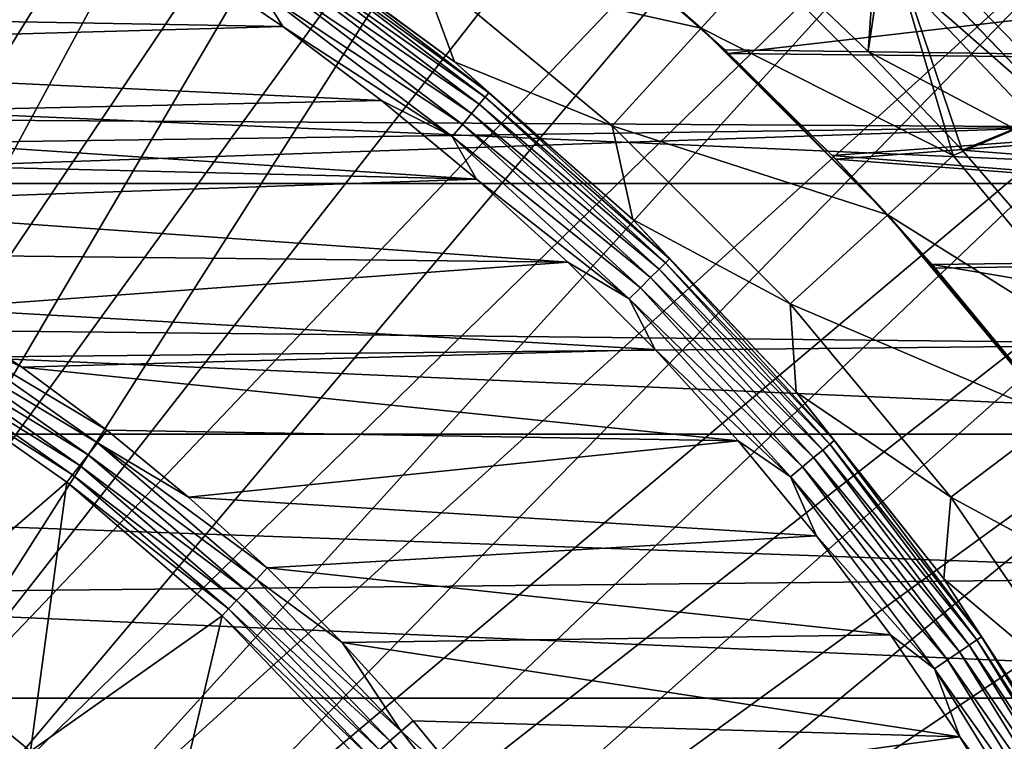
# Model space of a CAD drawing. Header units: metres. Extents: x -22 to 72, y -222 to 22.
# Tile 185 of 256: x 8 to 15, y 9 to 14. Entities that reach past the tile are written whole.
import ezdxf

# ---------------------------------------------------------------- set-up
doc = ezdxf.new("R2010")
doc.units = ezdxf.units.M
doc.layers.add('solid_509499_SW0002', color=7, linetype='CONTINUOUS')

msp = doc.modelspace()

# ---------------------------------------------------------------- linework, layer by layer
at = {"layer": 'solid_509499_SW0002'}
for points in [[(4.192889, 10.922849, 120.188515), (8.53413, 19.966591, 120.013718), (7.62974, 20.329369, 120.013718)], [(4.192889, 10.922849, 120.188515), (4.7588, 10.68844, 120.188515), (8.53413, 19.966591, 120.013718)], [(4.7588, 10.68844, 120.188515), (9.421335, 19.563604, 120.013718), (8.53413, 19.966591, 120.013718)], [(4.7588, 10.68844, 120.188515), (5.311668, 10.424736, 120.188515), (9.421335, 19.563604, 120.013718)], [(5.311668, 10.424736, 120.188515), (10.289566, 19.121218, 120.013718), (9.421335, 19.563604, 120.013718)], [(5.311668, 10.424736, 120.188515), (5.849977, 10.132458, 120.188515), (10.289566, 19.121218, 120.013718)], [(5.849977, 10.132458, 120.188515), (11.137075, 18.640324, 120.013718), (10.289566, 19.121218, 120.013718)], [(5.849977, 10.132458, 120.188515), (6.372252, 9.812407, 120.188515), (11.137075, 18.640324, 120.013718)], [(6.372252, 9.812407, 120.188515), (11.962156, 18.121891, 120.013718), (11.137075, 18.640324, 120.013718)], [(6.372252, 9.812407, 120.188515), (6.87706, 9.465462, 120.188515), (11.962156, 18.121891, 120.013718)], [(6.87706, 9.465462, 120.188515), (12.763146, 17.566965, 120.013718), (11.962156, 18.121891, 120.013718)], [(6.87706, 9.465462, 120.188515), (7.36302, 9.092572, 120.188515), (12.763146, 17.566965, 120.013718)], [(7.36302, 9.092572, 120.188515), (13.538434, 16.97666, 120.013718), (12.763146, 17.566965, 120.013718)], [(7.36302, 9.092572, 120.188515), (14.286456, 16.352165, 120.013718), (13.538434, 16.97666, 120.013718)], [(7.36302, 9.092572, 120.188515), (7.828797, 8.69476, 120.188515), (14.286456, 16.352165, 120.013718)], [(7.828797, 8.69476, 120.188515), (15.005708, 15.69474, 120.013718), (14.286456, 16.352165, 120.013718)], [(7.828797, 8.69476, 120.188515), (8.273117, 8.273117, 120.188515), (15.005708, 15.69474, 120.013718)], [(8.273117, 8.273117, 120.188515), (15.69474, 15.005708, 120.013718), (15.005708, 15.69474, 120.013718)], [(10.834109, 14.346693, 90), (11.359667, 15.042622, 90), (12.699164, 13.930317, 90)], [(11.359663, 15.042624, 40.038475), (12.699162, 13.930318, 40.038475), (12.121475, 14.435801, 56.430298)], [(13.090874, 14.360662, 6.7), (12.699162, 13.930318, 40.038475), (11.359663, 15.042624, 40.038475)], [(12.699164, 13.930317, 90), (11.359667, 15.042622, 90), (12.095193, 14.457829, 79.54216)], [(8.273117, 8.273117, 120.188515), (8.69476, 7.828797, 120.188515), (15.69474, 15.005708, 120.013718)], [(8.69476, 7.828797, 120.188515), (16.352165, 14.286456, 120.013718), (15.69474, 15.005708, 120.013718)], [(12.095193, 14.457829, 79.54216), (21.5, 14.763309, 79.148758), (21.5, 13.671661, 80.463371)], [(12.121475, 14.435801, 56.430298), (12.879011, 13.764214, 55.638905), (21.5, 14.763309, 56.851246)], [(12.879011, 13.764214, 55.638905), (21.5, 13.671661, 55.536625), (21.5, 14.763309, 56.851246)], [(13.868733, 14.755366, 6.7), (14.360599, 13.090949, 6.7), (13.090874, 14.360662, 6.7)], [(13.149394, 14.399426, 4.65), (13.800409, 13.776745, 4.65), (13.86875, 14.755347, 5.4)], [(13.800409, 13.776745, 4.65), (14.421723, 13.124934, 4.65), (13.86875, 14.755347, 5.4)], [(13.868733, 14.755366, 6.7), (15.158906, 13.426463, 6.7), (14.360599, 13.090949, 6.7)], [(15.158928, 13.426444, 5.4), (15.158906, 13.426463, 6.7), (13.868733, 14.755366, 6.7)], [(13.86875, 14.755347, 5.4), (15.158928, 13.426444, 5.4), (13.868733, 14.755366, 6.7)], [(14.421723, 13.124934, 4.65), (15.158928, 13.426444, 5.4), (13.86875, 14.755347, 5.4)], [(11.070765, 13.707675, 110.508728), (9.806498, 14.638811, 110.508728), (10.834109, 14.346693, 90)], [(10.00789, 14.484643, 110.618538), (9.806498, 14.638811, 110.508728), (11.070765, 13.707675, 110.508728)], [(-15.880045, 13.468556, 0.034086), (15.154917, 13.27972, 0.034086), (13.882391, 14.604852, 0.034086)], [(-15.880045, 13.468556, 0.034086), (13.882391, 14.604852, 0.034086), (-15.515899, 14.056066, 0.034086)], [(13.882391, 14.604852, 0.034086), (15.154917, 13.27972, 0.034086), (13.882685, 14.604572, 2.4)], [(13.882685, 14.604572, 2.4), (15.154749, 13.279913, 2.4), (13.891826, 14.388088, 2.4)], [(15.154917, 13.27972, 0.034086), (15.154749, 13.279913, 2.4), (13.882685, 14.604572, 2.4)], [(-18.430916, 12.905476), (-17.235994, 14.462728), (18.430916, 12.905476)], [(-17.235994, 14.462728), (17.235994, 14.462728), (18.430916, 12.905476)], [(9.98626, 14.453339, 110.722641), (11.272096, 13.474578, 110.722641), (9.952127, 14.403935, 110.815804)], [(10.00789, 14.484643, 110.618538), (11.29651, 13.503762, 110.618538), (9.98626, 14.453339, 110.722641)], [(11.29651, 13.503762, 110.618538), (11.272096, 13.474578, 110.722641), (9.98626, 14.453339, 110.722641)], [(10.00789, 14.484643, 110.618538), (11.070765, 13.707675, 110.508728), (11.29651, 13.503762, 110.618538)], [(12.854701, 13.78692, 80.335762), (12.095193, 14.457829, 79.54216), (21.5, 13.671661, 80.463371)], [(12.699164, 13.930317, 90), (12.095193, 14.457829, 79.54216), (12.854701, 13.78692, 80.335762)], [(12.699162, 13.930318, 40.038475), (12.879011, 13.764214, 55.638905), (12.121475, 14.435801, 56.430298)], [(9.936937, 13.941023, 111), (2.465689, 14.074325, 111), (9.263073, 14.397581, 111)], [(9.794018, 14.1751, 110.987862), (9.936937, 13.941023, 111), (9.263073, 14.397581, 111)], [(9.952127, 14.403935, 110.815804), (11.233566, 13.42852, 110.815804), (9.907165, 14.338861, 110.89344)], [(11.272096, 13.474578, 110.722641), (11.233566, 13.42852, 110.815804), (9.952127, 14.403935, 110.815804)], [(13.800409, 13.776745, 2.9), (13.800409, 13.776745, 4.65), (13.149394, 14.399426, 4.65)], [(13.149394, 14.399426, 2.9), (13.800409, 13.776745, 2.9), (13.149394, 14.399426, 4.65)], [(13.891826, 14.388088, 2.4), (13.800409, 13.776745, 2.9), (13.149394, 14.399426, 2.9)], [(13.891826, 14.388088, 2.4), (15.138382, 13.070169, 2.4), (13.800409, 13.776745, 2.9)], [(15.154749, 13.279913, 2.4), (15.138382, 13.070169, 2.4), (13.891826, 14.388088, 2.4)], [(9.907165, 14.338861, 110.89344), (11.182815, 13.367852, 110.89344), (9.853583, 14.261312, 110.951752)], [(11.233566, 13.42852, 110.815804), (11.182815, 13.367852, 110.89344), (9.907165, 14.338861, 110.89344)], [(12.111639, 13.285848, 90), (10.834109, 14.346693, 90), (12.699164, 13.930317, 90)], [(11.070765, 13.707675, 110.508728), (10.834109, 14.346693, 90), (12.111639, 13.285848, 90)], [(13.090874, 14.360662, 6.7), (14.360599, 13.090949, 6.7), (12.699162, 13.930318, 40.038475)], [(8.69476, 7.828797, 120.188515), (9.092572, 7.36302, 120.188515), (16.352165, 14.286456, 120.013718)], [(9.092572, 7.36302, 120.188515), (16.97666, 13.538434, 120.013718), (16.352165, 14.286456, 120.013718)], [(9.853583, 14.261312, 110.951752), (11.122335, 13.295556, 110.951752), (9.794018, 14.1751, 110.987862)], [(11.182815, 13.367852, 110.89344), (11.122335, 13.295556, 110.951752), (9.853583, 14.261312, 110.951752)], [(9.794018, 14.1751, 110.987862), (11.055099, 13.215182, 110.987862), (9.936937, 13.941023, 111)], [(11.122335, 13.295556, 110.951752), (11.055099, 13.215182, 110.987862), (9.794018, 14.1751, 110.987862)], [(3.81547, 13.769835, 111), (2.465689, 14.074325, 111), (9.936937, 13.941023, 111)], [(3.81547, 13.769835, 111), (9.936937, 13.941023, 111), (10.58835, 13.452942, 111)], [(11.055099, 13.215182, 110.987862), (10.58835, 13.452942, 111), (9.936937, 13.941023, 111)], [(12.111639, 13.285848, 90), (12.699164, 13.930317, 90), (13.930317, 12.699164, 90)], [(12.699162, 13.930318, 40.038475), (13.930318, 12.699162, 40.038475), (12.879011, 13.764214, 55.638905)], [(14.360599, 13.090949, 6.7), (13.930318, 12.699162, 40.038475), (12.699162, 13.930318, 40.038475)], [(12.699164, 13.930317, 90), (12.854701, 13.78692, 80.335762), (13.563955, 13.089753, 81.073189)], [(13.930317, 12.699164, 90), (12.699164, 13.930317, 90), (13.563955, 13.089753, 81.073189)], [(13.563955, 13.089753, 81.073189), (12.854701, 13.78692, 80.335762), (21.5, 13.671661, 80.463371)], [(3.81547, 13.769835, 111), (10.58835, 13.452942, 111), (5.137712, 13.333044, 111)], [(12.879011, 13.764214, 55.638905), (13.586268, 13.066591, 54.903664), (21.5, 13.671661, 55.536625)], [(13.930318, 12.699162, 40.038475), (13.586268, 13.066591, 54.903664), (12.879011, 13.764214, 55.638905)], [(14.421723, 13.124934, 2.9), (14.421723, 13.124934, 4.65), (13.800409, 13.776745, 4.65)], [(13.800409, 13.776745, 2.9), (14.421723, 13.124934, 2.9), (13.800409, 13.776745, 4.65)], [(15.138382, 13.070169, 2.4), (14.421723, 13.124934, 2.9), (13.800409, 13.776745, 2.9)], [(12.247118, 12.667686, 110.508728), (11.070765, 13.707675, 110.508728), (12.111639, 13.285848, 90)], [(11.29651, 13.503762, 110.618538), (11.070765, 13.707675, 110.508728), (12.247118, 12.667686, 110.508728)], [(13.563955, 13.089753, 81.073189), (21.5, 13.671661, 80.463371), (21.5, 12.463374, 81.671661)], [(13.586268, 13.066591, 54.903664), (21.5, 12.463374, 54.328339), (21.5, 13.671661, 55.536625)], [(9.092572, 7.36302, 120.188515), (9.465462, 6.87706, 120.188515), (16.97666, 13.538434, 120.013718)], [(9.465462, 6.87706, 120.188515), (17.566965, 12.763146, 120.013718), (16.97666, 13.538434, 120.013718)], [(-16.174217, 12.84304, 0.034086), (15.154917, 13.27972, 0.034086), (-15.880045, 13.468556, 0.034086)], [(11.272096, 13.474578, 110.722641), (12.462555, 12.381806, 110.722641), (11.233566, 13.42852, 110.815804)], [(11.29651, 13.503762, 110.618538), (12.489547, 12.408624, 110.618538), (11.272096, 13.474578, 110.722641)], [(12.489547, 12.408624, 110.618538), (12.462555, 12.381806, 110.722641), (11.272096, 13.474578, 110.722641)], [(11.29651, 13.503762, 110.618538), (12.247118, 12.667686, 110.508728), (12.489547, 12.408624, 110.618538)], [(5.137712, 13.333044, 111), (10.58835, 13.452942, 111), (11.216026, 12.934278, 111)], [(11.055099, 13.215182, 110.987862), (11.216026, 12.934278, 111), (10.58835, 13.452942, 111)], [(11.233566, 13.42852, 110.815804), (12.419956, 12.339484, 110.815804), (11.182815, 13.367852, 110.89344)], [(12.462555, 12.381806, 110.722641), (12.419956, 12.339484, 110.815804), (11.233566, 13.42852, 110.815804)], [(15.158906, 13.426463, 6.7), (15.506774, 11.710656, 6.7), (14.360599, 13.090949, 6.7)], [(14.421723, 13.124934, 4.65), (15.011761, 12.445764, 4.65), (15.158928, 13.426444, 5.4)], [(5.137712, 13.333044, 111), (11.216026, 12.934278, 111), (5.783128, 13.066047, 111)], [(11.182815, 13.367852, 110.89344), (12.363845, 12.283736, 110.89344), (11.122335, 13.295556, 110.951752)], [(12.419956, 12.339484, 110.815804), (12.363845, 12.283736, 110.89344), (11.182815, 13.367852, 110.89344)], [(-16.394487, 12.187861, 0.034086), (16.301477, 11.844168, 0.034086), (15.154917, 13.27972, 0.034086)], [(-16.394487, 12.187861, 0.034086), (15.154917, 13.27972, 0.034086), (-16.174217, 12.84304, 0.034086)], [(11.122335, 13.295556, 110.951752), (12.296978, 12.217302, 110.951752), (11.055099, 13.215182, 110.987862)], [(12.363845, 12.283736, 110.89344), (12.296978, 12.217302, 110.951752), (11.122335, 13.295556, 110.951752)], [(13.285836, 12.111651, 90), (12.111639, 13.285848, 90), (13.930317, 12.699164, 90)], [(12.247118, 12.667686, 110.508728), (12.111639, 13.285848, 90), (13.285836, 12.111651, 90)], [(11.055099, 13.215182, 110.987862), (12.222641, 12.143447, 110.987862), (11.216026, 12.934278, 111)], [(12.296978, 12.217302, 110.951752), (12.222641, 12.143447, 110.987862), (11.055099, 13.215182, 110.987862)], [(5.783128, 13.066047, 111), (11.216026, 12.934278, 111), (6.415268, 12.767557, 111)], [(14.222592, 12.370949, 81.755333), (13.563955, 13.089753, 81.073189), (21.5, 12.463374, 81.671661)], [(13.930317, 12.699164, 90), (13.563955, 13.089753, 81.073189), (14.222592, 12.370949, 81.755333)], [(13.586268, 13.066591, 54.903664), (14.243116, 12.347313, 54.223446), (21.5, 12.463374, 54.328339)], [(13.930318, 12.699162, 40.038475), (14.243116, 12.347313, 54.223446), (13.586268, 13.066591, 54.903664)], [(14.360599, 13.090949, 6.7), (15.506774, 11.710656, 6.7), (13.930318, 12.699162, 40.038475)], [(15.011761, 12.445764, 2.9), (15.011761, 12.445764, 4.65), (14.421723, 13.124934, 4.65)], [(14.421723, 13.124934, 2.9), (15.011761, 12.445764, 2.9), (14.421723, 13.124934, 4.65)], [(15.138382, 13.070169, 2.4), (15.011761, 12.445764, 2.9), (14.421723, 13.124934, 2.9)], [(-19.485569, 11.250006), (-18.430916, 12.905476), (19.485569, 11.250006)], [(-18.430916, 12.905476), (18.430916, 12.905476), (19.485569, 11.250006)], [(6.415268, 12.767557, 111), (11.216026, 12.934278, 111), (11.818536, 12.386161, 111)], [(12.222641, 12.143447, 110.987862), (11.818536, 12.386161, 111), (11.216026, 12.934278, 111)], [(6.415268, 12.767557, 111), (11.818536, 12.386161, 111), (7.032104, 12.438478, 111)], [(9.465462, 6.87706, 120.188515), (9.812407, 6.372252, 120.188515), (17.566965, 12.763146, 120.013718)], [(9.812407, 6.372252, 120.188515), (18.121891, 11.962156, 120.013718), (17.566965, 12.763146, 120.013718)], [(13.285836, 12.111651, 90), (13.930317, 12.699164, 90), (15.042622, 11.359667, 90)], [(13.930317, 12.699164, 90), (14.222592, 12.370949, 81.755333), (14.830929, 11.634691, 82.383453)], [(15.042622, 11.359667, 90), (13.930317, 12.699164, 90), (14.830929, 11.634691, 82.383453)], [(13.930318, 12.699162, 40.038475), (15.042624, 11.359663, 40.038475), (14.243116, 12.347313, 54.223446)], [(15.506774, 11.710656, 6.7), (15.042624, 11.359663, 40.038475), (13.930318, 12.699162, 40.038475)], [(13.326217, 11.527104, 110.508728), (12.247118, 12.667686, 110.508728), (13.285836, 12.111651, 90)], [(12.489547, 12.408624, 110.618538), (12.247118, 12.667686, 110.508728), (13.326217, 11.527104, 110.508728)], [(7.032104, 12.438478, 111), (11.818536, 12.386161, 111), (7.631745, 12.079847, 111)], [(14.222592, 12.370949, 81.755333), (21.5, 12.463374, 81.671661), (21.5, 11.148754, 82.763306)], [(14.243116, 12.347313, 54.223446), (14.849508, 11.61097, 53.597385), (21.5, 12.463374, 54.328339)], [(7.631745, 12.079847, 111), (11.818536, 12.386161, 111), (12.394386, 11.80991, 111)], [(12.222641, 12.143447, 110.987862), (12.394386, 11.80991, 111), (11.818536, 12.386161, 111)], [(12.462555, 12.381806, 110.722641), (13.547565, 11.184269, 110.722641), (12.419956, 12.339484, 110.815804)], [(12.489547, 12.408624, 110.618538), (13.576907, 11.208493, 110.618538), (12.462555, 12.381806, 110.722641)], [(13.576907, 11.208493, 110.618538), (13.547565, 11.184269, 110.722641), (12.462555, 12.381806, 110.722641)], [(12.489547, 12.408624, 110.618538), (13.326217, 11.527104, 110.508728), (13.576907, 11.208493, 110.618538)], [(14.830929, 11.634691, 82.383453), (14.222592, 12.370949, 81.755333), (21.5, 11.148754, 82.763306)], [(12.419956, 12.339484, 110.815804), (13.501258, 11.14604, 110.815804), (12.363845, 12.283736, 110.89344)], [(13.547565, 11.184269, 110.722641), (13.501258, 11.14604, 110.815804), (12.419956, 12.339484, 110.815804)], [(15.042624, 11.359663, 40.038475), (14.849508, 11.61097, 53.597385), (14.243116, 12.347313, 54.223446)], [(12.363845, 12.283736, 110.89344), (13.440261, 11.095684, 110.89344), (12.296978, 12.217302, 110.951752)], [(13.501258, 11.14604, 110.815804), (13.440261, 11.095684, 110.89344), (12.363845, 12.283736, 110.89344)], [(-16.394487, 12.187861, 0.034086), (-16.537945, 11.511685, 0.034086), (16.301477, 11.844168, 0.034086)], [(12.296978, 12.217302, 110.951752), (13.367573, 11.035676, 110.951752), (12.222641, 12.143447, 110.987862)], [(13.440261, 11.095684, 110.89344), (13.367573, 11.035676, 110.951752), (12.296978, 12.217302, 110.951752)], [(12.222641, 12.143447, 110.987862), (13.286763, 10.968964, 110.987862), (12.394386, 11.80991, 111)], [(13.367573, 11.035676, 110.951752), (13.286763, 10.968964, 110.987862), (12.222641, 12.143447, 110.987862)], [(14.346684, 10.834122, 90), (13.285836, 12.111651, 90), (15.042622, 11.359667, 90)], [(13.326217, 11.527104, 110.508728), (13.285836, 12.111651, 90), (14.346684, 10.834122, 90)], [(7.580701, 11.98913, 110.989075), (7.631745, 12.079847, 111), (8.212715, 11.692628, 111)], [(7.631745, 12.079847, 111), (12.394386, 11.80991, 111), (8.212715, 11.692628, 111)], [(7.527517, 11.905026, 110.956734), (7.580701, 11.98913, 110.989075), (8.712908, 11.193369, 110.989075)], [(7.580701, 11.98913, 110.989075), (8.212715, 11.692628, 111), (8.773915, 11.277617, 111)], [(8.712908, 11.193369, 110.989075), (7.580701, 11.98913, 110.989075), (8.773915, 11.277617, 111)], [(9.812407, 6.372252, 120.188515), (18.640324, 11.137075, 120.013718), (18.121891, 11.962156, 120.013718)], [(7.527517, 11.905026, 110.956734), (8.651781, 11.114848, 110.956734), (7.479099, 11.828452, 110.904388)], [(7.527517, 11.905026, 110.956734), (8.712908, 11.193369, 110.989075), (8.651781, 11.114848, 110.956734)], [(16.301477, 11.844168, 0.034086), (-16.537945, 11.511685, 0.034086), (17.312515, 10.310154, 0.034086)], [(7.479099, 11.828452, 110.904388), (8.596132, 11.043356, 110.904388), (7.437567, 11.762758, 110.834335)], [(8.651781, 11.114848, 110.956734), (8.596132, 11.043356, 110.904388), (7.479099, 11.828452, 110.904388)], [(8.212715, 11.692628, 111), (12.394386, 11.80991, 111), (12.942162, 11.206929, 111)], [(13.286763, 10.968964, 110.987862), (12.942162, 11.206929, 111), (12.394386, 11.80991, 111)], [(7.33808, 9.921422, 108.125244), (7.404851, 11.711001, 110.75), (8.510792, 10.933701, 110.75)], [(7.437567, 11.762758, 110.834335), (8.548396, 10.982023, 110.834335), (7.404851, 11.711001, 110.75)], [(8.548396, 10.982023, 110.834335), (8.510792, 10.933701, 110.75), (7.404851, 11.711001, 110.75)], [(8.596132, 11.043356, 110.904388), (8.548396, 10.982023, 110.834335), (7.437567, 11.762758, 110.834335)], [(8.212715, 11.692628, 111), (12.942162, 11.206929, 111), (8.773915, 11.277617, 111)], [(17.312515, 10.310154, 0.034086), (-16.537945, 11.511685, 0.034086), (-17.517717, 9.957514, 0.034086)], [(14.299493, 10.294984, 110.508728), (13.326217, 11.527104, 110.508728), (14.346684, 10.834122, 90)], [(13.576907, 11.208493, 110.618538), (13.326217, 11.527104, 110.508728), (14.299493, 10.294984, 110.508728)], [(14.346684, 10.834122, 90), (15.042622, 11.359667, 90), (16.026588, 9.923253, 90)], [(-20.391922, 9.508916), (-19.485569, 11.250006), (20.391922, 9.508916)], [(-19.485569, 11.250006), (19.485569, 11.250006), (20.391922, 9.508916)], [(8.712908, 11.193369, 110.989075), (8.773915, 11.277617, 111), (9.31427, 10.835615, 111)], [(8.773915, 11.277617, 111), (12.942162, 11.206929, 111), (9.31427, 10.835615, 111)], [(8.651781, 11.114848, 110.956734), (8.712908, 11.193369, 110.989075), (9.762182, 10.291067, 110.989075)], [(8.712908, 11.193369, 110.989075), (9.31427, 10.835615, 111), (9.832644, 10.36751, 111)], [(9.762182, 10.291067, 110.989075), (8.712908, 11.193369, 110.989075), (9.832644, 10.36751, 111)], [(9.31427, 10.835615, 111), (12.942162, 11.206929, 111), (13.460564, 10.578659, 111)], [(13.286763, 10.968964, 110.987862), (13.460564, 10.578659, 111), (12.942162, 11.206929, 111)], [(13.547565, 11.184269, 110.722641), (14.517946, 9.892099, 110.722641), (13.501258, 11.14604, 110.815804)], [(13.576907, 11.208493, 110.618538), (14.54939, 9.913525, 110.618538), (13.547565, 11.184269, 110.722641)], [(14.54939, 9.913525, 110.618538), (14.517946, 9.892099, 110.722641), (13.547565, 11.184269, 110.722641)], [(13.576907, 11.208493, 110.618538), (14.299493, 10.294984, 110.508728), (14.54939, 9.913525, 110.618538)], [(8.651781, 11.114848, 110.956734), (9.693696, 10.218877, 110.956734), (8.596132, 11.043356, 110.904388)], [(8.651781, 11.114848, 110.956734), (9.762182, 10.291067, 110.989075), (9.693696, 10.218877, 110.956734)], [(9.812407, 6.372252, 120.188515), (10.132458, 5.849977, 120.188515), (18.640324, 11.137075, 120.013718)], [(10.132458, 5.849977, 120.188515), (19.121218, 10.289566, 120.013718), (18.640324, 11.137075, 120.013718)], [(13.501258, 11.14604, 110.815804), (14.468322, 9.858287, 110.815804), (13.440261, 11.095684, 110.89344)], [(14.517946, 9.892099, 110.722641), (14.468322, 9.858287, 110.815804), (13.501258, 11.14604, 110.815804)], [(13.440261, 11.095684, 110.89344), (14.402957, 9.813749, 110.89344), (13.367573, 11.035676, 110.951752)], [(14.468322, 9.858287, 110.815804), (14.402957, 9.813749, 110.89344), (13.440261, 11.095684, 110.89344)], [(8.596132, 11.043356, 110.904388), (9.631345, 10.153147, 110.904388), (8.548396, 10.982023, 110.834335)], [(9.693696, 10.218877, 110.956734), (9.631345, 10.153147, 110.904388), (8.596132, 11.043356, 110.904388)], [(13.367573, 11.035676, 110.951752), (14.325062, 9.760674, 110.951752), (13.286763, 10.968964, 110.987862)], [(14.402957, 9.813749, 110.89344), (14.325062, 9.760674, 110.951752), (13.367573, 11.035676, 110.951752)], [(7.33808, 9.921422, 108.125244), (8.510792, 10.933701, 110.75), (8.270356, 9.158779, 108.125244)], [(8.270356, 9.158779, 108.125244), (8.510792, 10.933701, 110.75), (9.535724, 10.052331, 110.75)], [(8.548396, 10.982023, 110.834335), (9.577859, 10.096758, 110.834335), (8.510792, 10.933701, 110.75)], [(9.577859, 10.096758, 110.834335), (9.535724, 10.052331, 110.75), (8.510792, 10.933701, 110.75)], [(9.631345, 10.153147, 110.904388), (9.577859, 10.096758, 110.834335), (8.548396, 10.982023, 110.834335)], [(13.286763, 10.968964, 110.987862), (14.238464, 9.701669, 110.987862), (13.460564, 10.578659, 111)], [(14.325062, 9.760674, 110.951752), (14.238464, 9.701669, 110.987862), (13.286763, 10.968964, 110.987862)], [(9.31427, 10.835615, 111), (13.460564, 10.578659, 111), (9.832644, 10.36751, 111)], [(14.299493, 10.294984, 110.508728), (14.346684, 10.834122, 90), (15.285131, 9.46416, 90)], [(15.285131, 9.46416, 90), (14.346684, 10.834122, 90), (16.026588, 9.923253, 90)], [(9.832644, 10.36751, 111), (13.460564, 10.578659, 111), (13.948441, 9.926521, 111)], [(14.238464, 9.701669, 110.987862), (13.948441, 9.926521, 111), (13.460564, 10.578659, 111)], [(9.762182, 10.291067, 110.989075), (9.832644, 10.36751, 111), (10.327709, 9.87444, 111)], [(9.832644, 10.36751, 111), (13.948441, 9.926521, 111), (10.327709, 9.87444, 111)], [(17.312515, 10.310154, 0.034086), (-17.517717, 9.957514, 0.034086), (18.179617, 8.690454, 0.034086)], [(9.693696, 10.218877, 110.956734), (9.762182, 10.291067, 110.989075), (10.718538, 9.290813, 110.989075)], [(10.718538, 9.290813, 110.989075), (9.762182, 10.291067, 110.989075), (10.327709, 9.87444, 111)], [(10.132458, 5.849977, 120.188515), (10.424736, 5.311668, 120.188515), (19.121218, 10.289566, 120.013718)], [(10.424736, 5.311668, 120.188515), (19.563604, 9.421335, 120.013718), (19.121218, 10.289566, 120.013718)], [(15.159216, 8.981112, 110.508728), (14.299493, 10.294984, 110.508728), (15.285131, 9.46416, 90)], [(14.54939, 9.913525, 110.618538), (14.299493, 10.294984, 110.508728), (15.159216, 8.981112, 110.508728)], [(9.693696, 10.218877, 110.956734), (10.643344, 9.225639, 110.956734), (9.631345, 10.153147, 110.904388)], [(9.693696, 10.218877, 110.956734), (10.718538, 9.290813, 110.989075), (10.643344, 9.225639, 110.956734)], [(9.631345, 10.153147, 110.904388), (10.574884, 9.166298, 110.904388), (9.577859, 10.096758, 110.834335)], [(10.643344, 9.225639, 110.956734), (10.574884, 9.166298, 110.904388), (9.631345, 10.153147, 110.904388)], [(9.577859, 10.096758, 110.834335), (10.516157, 9.11539, 110.834335), (9.535724, 10.052331, 110.75)], [(10.574884, 9.166298, 110.904388), (10.516157, 9.11539, 110.834335), (9.577859, 10.096758, 110.834335)], [(8.270356, 9.158779, 108.125244), (9.535724, 10.052331, 110.75), (9.123841, 8.308883, 108.125244)], [(9.123841, 8.308883, 108.125244), (9.535724, 10.052331, 110.75), (10.469893, 9.075281, 110.75)], [(10.516157, 9.11539, 110.834335), (10.469893, 9.075281, 110.75), (9.535724, 10.052331, 110.75)], [(18.179617, 8.690454, 0.034086), (-17.517717, 9.957514, 0.034086), (-18.351847, 8.320589, 0.034086)], [(7.33808, 9.921422, 108.125244), (8.270356, 9.158779, 108.125244), (8.186457, 9.083343, 107.899002)], [(10.327709, 9.87444, 111), (13.948441, 9.926521, 111), (14.404726, 9.251955, 111)], [(14.238464, 9.701669, 110.987862), (14.404726, 9.251955, 111), (13.948441, 9.926521, 111)], [(14.517946, 9.892099, 110.722641), (15.365488, 8.516231, 110.722641), (14.468322, 9.858287, 110.815804)], [(14.54939, 9.913525, 110.618538), (15.398767, 8.534676, 110.618538), (14.517946, 9.892099, 110.722641)], [(15.398767, 8.534676, 110.618538), (15.365488, 8.516231, 110.722641), (14.517946, 9.892099, 110.722641)], [(14.54939, 9.913525, 110.618538), (15.159216, 8.981112, 110.508728), (15.398767, 8.534676, 110.618538)], [(10.327709, 9.87444, 111), (14.404726, 9.251955, 111), (10.798079, 9.357759, 111)], [(10.718538, 9.290813, 110.989075), (10.327709, 9.87444, 111), (10.798079, 9.357759, 111)], [(14.468322, 9.858287, 110.815804), (15.312966, 8.487121, 110.815804), (14.402957, 9.813749, 110.89344)], [(15.365488, 8.516231, 110.722641), (15.312966, 8.487121, 110.815804), (14.468322, 9.858287, 110.815804)], [(14.325062, 9.760674, 110.951752), (15.161343, 8.403085, 110.951752), (14.238464, 9.701669, 110.987862)], [(14.402957, 9.813749, 110.89344), (15.243785, 8.448777, 110.89344), (14.325062, 9.760674, 110.951752)], [(15.243785, 8.448777, 110.89344), (15.161343, 8.403085, 110.951752), (14.325062, 9.760674, 110.951752)], [(15.312966, 8.487121, 110.815804), (15.243785, 8.448777, 110.89344), (14.402957, 9.813749, 110.89344)], [(14.238464, 9.701669, 110.987862), (15.06969, 8.352286, 110.987862), (14.404726, 9.251955, 111)], [(15.161343, 8.403085, 110.951752), (15.06969, 8.352286, 110.987862), (14.238464, 9.701669, 110.987862)], [(-21.143082, 7.695457), (-20.391922, 9.508916), (21.143082, 7.695457)], [(-20.391922, 9.508916), (20.391922, 9.508916), (21.143082, 7.695457)], [(10.424736, 5.311668, 120.188515), (10.68844, 4.7588, 120.188515), (19.563604, 9.421335, 120.013718)], [(10.68844, 4.7588, 120.188515), (19.966591, 8.534131, 120.013718), (19.563604, 9.421335, 120.013718)], [(10.718538, 9.290813, 110.989075), (10.798079, 9.357759, 111), (11.242463, 8.818912, 111)], [(10.798079, 9.357759, 111), (14.404726, 9.251955, 111), (11.242463, 8.818912, 111)], [(10.643344, 9.225639, 110.956734), (10.718538, 9.290813, 110.989075), (11.572872, 8.202127, 110.989075)], [(11.572872, 8.202127, 110.989075), (10.718538, 9.290813, 110.989075), (11.242463, 8.818912, 111)], [(11.242463, 8.818912, 111), (14.404726, 9.251955, 111), (14.828422, 8.556443, 111)], [(15.06969, 8.352286, 110.987862), (14.828422, 8.556443, 111), (14.404726, 9.251955, 111)], [(10.643344, 9.225639, 110.956734), (11.491685, 8.144589, 110.956734), (10.574884, 9.166298, 110.904388)], [(10.643344, 9.225639, 110.956734), (11.572872, 8.202127, 110.989075), (11.491685, 8.144589, 110.956734)]]:
    msp.add_3dface(points, dxfattribs=at)

doc.saveas('drawing.dxf')
